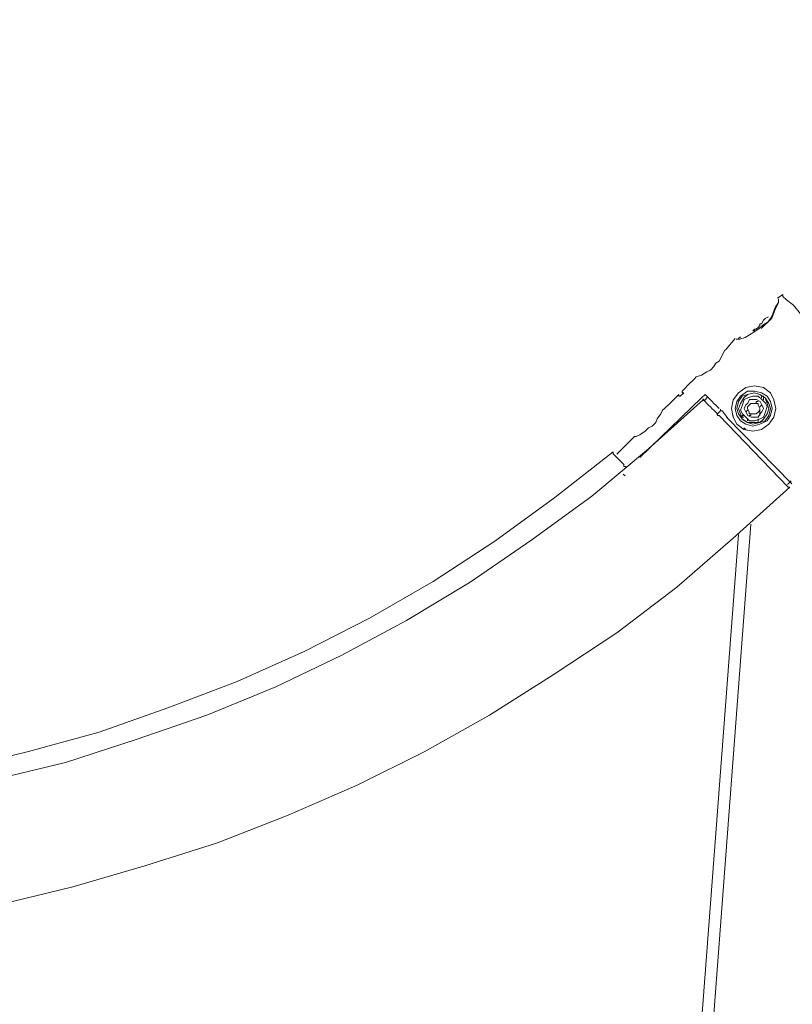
# Model space of a CAD drawing. Header units: millimetres. Extents: x 31.8 to 48.8, y -27.2 to 6.6.
# Tile 62 of 79: x 39.4 to 40.6, y -2.8 to -1.3. Entities that reach past the tile are written whole.
import ezdxf

# ---------------------------------------------------------------- set-up
doc = ezdxf.new("R2010")
doc.units = ezdxf.units.MM
doc.header["$MEASUREMENT"] = 0
doc.layers.add('Livello 1', color=7, linetype='Continuous', lineweight=0)

msp = doc.modelspace()

# ---------------------------------------------------------------- linework, layer by layer
at = {"layer": 'Livello 1', "color": 250, "lineweight": 5, "true_color": 0x1d1d1b}
for points, knots in [([(44.0971, 1.0021), (44.0971, 1.0021), (44.1348, 0.8373), (44.1348, 0.8373), (44.1348, 0.8373), (44.1695, 0.6696), (44.1695, 0.6696), (44.1695, 0.6696), (44.1966, 0.502), (44.1966, 0.502), (44.1966, 0.502), (44.2206, 0.3343), (44.2206, 0.3343), (44.2206, 0.3343), (44.2366, 0.1641), (44.2366, 0.1641), (44.2366, 0.1641), (44.2474, -0.0062), (44.2474, -0.0062), (44.2474, -0.0062), (44.2555, -0.1764), (44.2555, -0.1764), (44.2555, -0.1764), (44.2555, -0.3466), (44.2555, -0.3466), (44.2555, -0.3466), (44.2501, -0.5168), (44.2501, -0.5168), (44.2501, -0.5168), (44.2393, -0.6871), (44.2393, -0.6871), (44.2393, -0.6871), (44.2233, -0.8573), (44.2233, -0.8573), (44.2233, -0.8573), (44.2043, -1.0248), (44.2043, -1.0248), (44.2043, -1.0248), (44.1777, -1.1951), (44.1777, -1.1951), (44.1777, -1.1951), (44.1454, -1.3599), (44.1454, -1.3599), (44.1454, -1.3599), (44.1079, -1.5276), (44.1079, -1.5276), (44.1079, -1.5276), (44.065, -1.6924), (44.065, -1.6924), (44.065, -1.6924), (44.0167, -1.8548), (44.0167, -1.8548), (44.0167, -1.8548), (43.963, -2.0169), (43.963, -2.0169), (43.963, -2.0169), (43.904, -2.1794), (43.904, -2.1794), (43.904, -2.1794), (43.8397, -2.3361), (43.8397, -2.3361), (43.8397, -2.3361), (43.7724, -2.493), (43.7724, -2.493), (43.7724, -2.493), (43.6977, -2.6474), (43.6977, -2.6474), (43.6977, -2.6474), (43.6198, -2.7964), (43.6198, -2.7964), (43.6198, -2.7964), (43.5365, -2.9452), (43.5365, -2.9452), (43.5365, -2.9452), (43.4482, -3.0915), (43.4482, -3.0915), (43.4482, -3.0915), (43.3541, -3.2353), (43.3541, -3.2353), (43.3541, -3.2353), (43.2577, -3.3762), (43.2577, -3.3762), (43.2577, -3.3762), (43.1556, -3.5119), (43.1556, -3.5119), (43.1556, -3.5119), (43.0484, -3.6476), (43.0484, -3.6476), (43.0484, -3.6476), (42.9384, -3.7778), (42.9384, -3.7778), (42.9384, -3.7778), (42.823, -3.9027), (42.823, -3.9027), (42.823, -3.9027), (42.7052, -4.028), (42.7052, -4.028), (42.7052, -4.028), (42.5817, -4.1449), (42.5817, -4.1449), (42.5817, -4.1449), (42.4557, -4.2621), (42.4557, -4.2621), (42.4557, -4.2621), (42.3268, -4.3739), (42.3268, -4.3739), (42.3268, -4.3739), (42.1927, -4.4802), (42.1927, -4.4802), (42.1927, -4.4802), (42.0559, -4.5814), (42.0559, -4.5814), (42.0559, -4.5814), (41.9166, -4.6796), (41.9166, -4.6796), (41.9166, -4.6796), (41.7716, -4.7753), (41.7716, -4.7753), (41.7716, -4.7753), (41.6267, -4.8631), (41.6267, -4.8631), (41.6267, -4.8631), (41.4766, -4.9482), (41.4766, -4.9482), (41.4766, -4.9482), (41.3235, -5.0282), (41.3235, -5.0282), (41.3235, -5.0282), (41.1709, -5.1024), (41.1709, -5.1024), (41.1709, -5.1024), (41.0124, -5.1715), (41.0124, -5.1715), (41.0124, -5.1715), (40.8543, -5.2383), (40.8543, -5.2383), (40.8543, -5.2383), (40.6934, -5.2968), (40.6934, -5.2968), (40.6934, -5.2968), (40.5324, -5.3526), (40.5324, -5.3526), (40.5324, -5.3526), (40.366, -5.4032), (40.366, -5.4032)], [0, 0, 0, 0, 1, 1, 1, 2, 2, 2, 3, 3, 3, 4, 4, 4, 5, 5, 5, 6, 6, 6, 7, 7, 7, 8, 8, 8, 9, 9, 9, 10, 10, 10, 11, 11, 11, 12, 12, 12, 13, 13, 13, 14, 14, 14, 15, 15, 15, 16, 16, 16, 17, 17, 17, 18, 18, 18, 19, 19, 19, 20, 20, 20, 21, 21, 21, 22, 22, 22, 23, 23, 23, 24, 24, 24, 25, 25, 25, 26, 26, 26, 27, 27, 27, 28, 28, 28, 29, 29, 29, 30, 30, 30, 31, 31, 31, 32, 32, 32, 33, 33, 33, 34, 34, 34, 35, 35, 35, 36, 36, 36, 37, 37, 37, 38, 38, 38, 39, 39, 39, 40, 40, 40, 41, 41, 41, 42, 42, 42, 43, 43, 43, 44, 44, 44, 45, 45, 45, 46, 46, 46, 47, 47, 47, 48, 48, 48, 48]), ([(40.3152, -5.2223), (40.3152, -5.2223), (40.476, -5.1742), (40.476, -5.1742), (40.476, -5.1742), (40.6372, -5.1185), (40.6372, -5.1185), (40.6372, -5.1185), (40.7952, -5.06), (40.7952, -5.06), (40.7952, -5.06), (40.9508, -4.9963), (40.9508, -4.9963), (40.9508, -4.9963), (41.1065, -4.927), (41.1065, -4.927), (41.1065, -4.927), (41.2564, -4.8525), (41.2564, -4.8525), (41.2564, -4.8525), (41.4068, -4.7726), (41.4068, -4.7726), (41.4068, -4.7726), (41.5545, -4.6877), (41.5545, -4.6877), (41.5545, -4.6877), (41.6965, -4.5999), (41.6965, -4.5999), (41.6965, -4.5999), (41.8387, -4.5069), (41.8387, -4.5069), (41.8387, -4.5069), (41.9755, -4.4084), (41.9755, -4.4084), (41.9755, -4.4084), (42.1094, -4.3073), (42.1094, -4.3073), (42.1094, -4.3073), (42.241, -4.2009), (42.241, -4.2009), (42.241, -4.2009), (42.367, -4.0892), (42.367, -4.0892), (42.367, -4.0892), (42.4905, -3.9747), (42.4905, -3.9747), (42.4905, -3.9747), (42.6111, -3.8551), (42.6111, -3.8551), (42.6111, -3.8551), (42.7264, -3.7325), (42.7264, -3.7325), (42.7264, -3.7325), (42.8393, -3.6076), (42.8393, -3.6076), (42.8393, -3.6076), (42.9465, -3.4773), (42.9465, -3.4773), (42.9465, -3.4773), (43.0484, -3.3444), (43.0484, -3.3444), (43.0484, -3.3444), (43.1477, -3.2087), (43.1477, -3.2087), (43.1477, -3.2087), (43.2414, -3.0678), (43.2414, -3.0678), (43.2414, -3.0678), (43.3301, -2.924), (43.3301, -2.924), (43.3301, -2.924), (43.4159, -2.7804), (43.4159, -2.7804), (43.4159, -2.7804), (43.4936, -2.6314), (43.4936, -2.6314), (43.4936, -2.6314), (43.5688, -2.4826), (43.5688, -2.4826), (43.5688, -2.4826), (43.6385, -2.3282), (43.6385, -2.3282), (43.6385, -2.3282), (43.7026, -2.174), (43.7026, -2.174), (43.7026, -2.174), (43.7647, -2.0169), (43.7647, -2.0169), (43.7647, -2.0169), (43.8182, -1.8575), (43.8182, -1.8575), (43.8182, -1.8575), (43.8665, -1.6978), (43.8665, -1.6978), (43.8665, -1.6978), (43.9122, -1.5355), (43.9122, -1.5355), (43.9122, -1.5355), (43.9494, -1.3705), (43.9494, -1.3705), (43.9494, -1.3705), (43.9819, -1.2057), (43.9819, -1.2057), (43.9819, -1.2057), (44.0115, -1.0409), (44.0115, -1.0409), (44.0115, -1.0409), (44.0327, -0.876), (44.0327, -0.876), (44.0327, -0.876), (44.049, -0.7081), (44.049, -0.7081), (44.049, -0.7081), (44.0596, -0.5406), (44.0596, -0.5406), (44.0596, -0.5406), (44.065, -0.373), (44.065, -0.373), (44.065, -0.373), (44.0677, -0.2055), (44.0677, -0.2055), (44.0677, -0.2055), (44.0623, -0.038), (44.0623, -0.038), (44.0623, -0.038), (44.049, 0.1295), (44.049, 0.1295), (44.049, 0.1295), (44.0327, 0.297), (44.0327, 0.297), (44.0327, 0.297), (44.0115, 0.4648), (44.0115, 0.4648), (44.0115, 0.4648), (43.9844, 0.6298), (43.9844, 0.6298), (43.9844, 0.6298), (43.9521, 0.7946), (43.9521, 0.7946), (43.9521, 0.7946), (43.9122, 0.957), (43.9122, 0.957)], [0, 0, 0, 0, 1, 1, 1, 2, 2, 2, 3, 3, 3, 4, 4, 4, 5, 5, 5, 6, 6, 6, 7, 7, 7, 8, 8, 8, 9, 9, 9, 10, 10, 10, 11, 11, 11, 12, 12, 12, 13, 13, 13, 14, 14, 14, 15, 15, 15, 16, 16, 16, 17, 17, 17, 18, 18, 18, 19, 19, 19, 20, 20, 20, 21, 21, 21, 22, 22, 22, 23, 23, 23, 24, 24, 24, 25, 25, 25, 26, 26, 26, 27, 27, 27, 28, 28, 28, 29, 29, 29, 30, 30, 30, 31, 31, 31, 32, 32, 32, 33, 33, 33, 34, 34, 34, 35, 35, 35, 36, 36, 36, 37, 37, 37, 38, 38, 38, 39, 39, 39, 40, 40, 40, 41, 41, 41, 42, 42, 42, 43, 43, 43, 44, 44, 44, 45, 45, 45, 46, 46, 46, 47, 47, 47, 47]), ([(43.9225, 0.7903), (43.9225, 0.7903), (43.9546, 0.6361), (43.9546, 0.6361), (43.9546, 0.6361), (43.9815, 0.4711), (43.9815, 0.4711), (43.9815, 0.4711), (44.0031, 0.3061), (44.0031, 0.3061), (44.0031, 0.3061), (44.0217, 0.1386), (44.0217, 0.1386), (44.0217, 0.1386), (44.0325, -0.029), (44.0325, -0.029), (44.0325, -0.029), (44.0379, -0.194), (44.0379, -0.194), (44.0379, -0.194), (44.0379, -0.3617), (44.0379, -0.3617), (44.0379, -0.3617), (44.0325, -0.5293), (44.0325, -0.5293), (44.0325, -0.5293), (44.0217, -0.6968), (44.0217, -0.6968), (44.0217, -0.6968), (44.0058, -0.8643), (44.0058, -0.8643), (44.0058, -0.8643), (43.9842, -1.0296), (43.9842, -1.0296), (43.9842, -1.0296), (43.9546, -1.1944), (43.9546, -1.1944), (43.9546, -1.1944), (43.9225, -1.3592), (43.9225, -1.3592), (43.9225, -1.3592), (43.8851, -1.5217), (43.8851, -1.5217), (43.8851, -1.5217), (43.8419, -1.6838), (43.8419, -1.6838), (43.8419, -1.6838), (43.7911, -1.8462), (43.7911, -1.8462), (43.7911, -1.8462), (43.7374, -2.0031), (43.7374, -2.0031), (43.7374, -2.0031), (43.6785, -2.1602), (43.6785, -2.1602), (43.6785, -2.1602), (43.6141, -2.3144), (43.6141, -2.3144), (43.6141, -2.3144), (43.5444, -2.4688), (43.5444, -2.4688), (43.5444, -2.4688), (43.4692, -2.6178), (43.4692, -2.6178), (43.4692, -2.6178), (43.3888, -2.7666), (43.3888, -2.7666), (43.3888, -2.7666), (43.3055, -2.9102), (43.3055, -2.9102), (43.3055, -2.9102), (43.217, -3.054), (43.217, -3.054), (43.217, -3.054), (43.1233, -3.1922), (43.1233, -3.1922), (43.1233, -3.1922), (43.024, -3.3279), (43.024, -3.3279), (43.024, -3.3279), (42.9219, -3.4611), (42.9219, -3.4611), (42.9219, -3.4611), (42.8147, -3.5914), (42.8147, -3.5914), (42.8147, -3.5914), (42.7023, -3.7164), (42.7023, -3.7164), (42.7023, -3.7164), (42.5869, -3.8388), (42.5869, -3.8388), (42.5869, -3.8388), (42.4688, -3.956), (42.4688, -3.956), (42.4688, -3.956), (42.3455, -4.0702), (42.3455, -4.0702), (42.3455, -4.0702), (42.2166, -4.182), (42.2166, -4.182), (42.2166, -4.182), (42.0879, -4.2883), (42.0879, -4.2883), (42.0879, -4.2883), (41.9538, -4.3895), (41.9538, -4.3895), (41.9538, -4.3895), (41.8143, -4.4881), (41.8143, -4.4881), (41.8143, -4.4881), (41.675, -4.5811), (41.675, -4.5811), (41.675, -4.5811), (41.5328, -4.6687), (41.5328, -4.6687), (41.5328, -4.6687), (41.3851, -4.7514), (41.3851, -4.7514), (41.3851, -4.7514), (41.235, -4.8313), (41.235, -4.8313), (41.235, -4.8313), (41.0846, -4.9058), (41.0846, -4.9058), (41.0846, -4.9058), (40.9318, -4.9749), (40.9318, -4.9749), (40.9318, -4.9749), (40.7735, -5.0388), (40.7735, -5.0388), (40.7735, -5.0388), (40.6153, -5.0972), (40.6153, -5.0972), (40.6153, -5.0972), (40.4678, -5.1478), (40.4678, -5.1478)], [0, 0, 0, 0, 1, 1, 1, 2, 2, 2, 3, 3, 3, 4, 4, 4, 5, 5, 5, 6, 6, 6, 7, 7, 7, 8, 8, 8, 9, 9, 9, 10, 10, 10, 11, 11, 11, 12, 12, 12, 13, 13, 13, 14, 14, 14, 15, 15, 15, 16, 16, 16, 17, 17, 17, 18, 18, 18, 19, 19, 19, 20, 20, 20, 21, 21, 21, 22, 22, 22, 23, 23, 23, 24, 24, 24, 25, 25, 25, 26, 26, 26, 27, 27, 27, 28, 28, 28, 29, 29, 29, 30, 30, 30, 31, 31, 31, 32, 32, 32, 33, 33, 33, 34, 34, 34, 35, 35, 35, 36, 36, 36, 37, 37, 37, 38, 38, 38, 39, 39, 39, 40, 40, 40, 41, 41, 41, 42, 42, 42, 43, 43, 43, 44, 44, 44, 45, 45, 45, 45]), ([(40.5884, -1.7484), (40.5884, -1.7484), (40.5884, -1.7511), (40.5884, -1.7511), (40.5884, -1.7511), (40.5938, -1.7565), (40.5938, -1.7565), (40.5938, -1.7565), (40.6046, -1.7644), (40.6046, -1.7644), (40.6046, -1.7644), (40.6153, -1.7778), (40.6153, -1.7778), (40.6153, -1.7778), (40.6288, -1.7911), (40.6288, -1.7911)], [0, 0, 0, 0, 1, 1, 1, 2, 2, 2, 3, 3, 3, 4, 4, 4, 5, 5, 5, 5]), ([(40.5821, -1.755), (40.5821, -1.755), (40.5821, -1.7574), (40.5821, -1.7574), (40.5821, -1.7574), (40.5821, -1.7602), (40.5821, -1.7602), (40.5821, -1.7602), (40.5769, -1.7681), (40.5769, -1.7681), (40.5769, -1.7681), (40.5717, -1.7814), (40.5717, -1.7814), (40.5717, -1.7814), (40.5663, -1.7895), (40.5663, -1.7895), (40.5663, -1.7895), (40.5581, -1.7947), (40.5581, -1.7947), (40.5581, -1.7947), (40.5527, -1.7999), (40.5527, -1.7999), (40.5527, -1.7999), (40.5446, -1.8053), (40.5446, -1.8053), (40.5446, -1.8053), (40.5313, -1.8134), (40.5313, -1.8134), (40.5313, -1.8134), (40.5231, -1.8161), (40.5231, -1.8161), (40.5231, -1.8161), (40.5207, -1.8161), (40.5207, -1.8161), (40.5207, -1.8161), (40.5177, -1.8161), (40.5177, -1.8161)], [0, 0, 0, 0, 1, 1, 1, 2, 2, 2, 3, 3, 3, 4, 4, 4, 5, 5, 5, 6, 6, 6, 7, 7, 7, 8, 8, 8, 9, 9, 9, 10, 10, 10, 11, 11, 11, 12, 12, 12, 12]), ([(40.5554, -1.7999), (40.5554, -1.7999), (40.5608, -1.7947), (40.5608, -1.7947), (40.5608, -1.7947), (40.5663, -1.7895), (40.5663, -1.7895), (40.5663, -1.7895), (40.5717, -1.7841), (40.5717, -1.7841), (40.5717, -1.7841), (40.5769, -1.7708), (40.5769, -1.7708), (40.5769, -1.7708), (40.5821, -1.7602), (40.5821, -1.7602)], [0, 0, 0, 0, 1, 1, 1, 2, 2, 2, 3, 3, 3, 4, 4, 4, 5, 5, 5, 5]), ([(40.5821, -1.7602), (40.5821, -1.7602), (40.5821, -1.7574), (40.5821, -1.7574), (40.5821, -1.7574), (40.5821, -1.7602), (40.5821, -1.7602)], [0, 0, 0, 0, 1, 1, 1, 2, 2, 2, 2]), ([(40.5563, -1.7927), (40.5563, -1.7927), (40.5536, -1.7927), (40.5536, -1.7927), (40.5536, -1.7927), (40.5536, -1.7954), (40.5536, -1.7954)], [0, 0, 0, 0, 1, 1, 1, 2, 2, 2, 2]), ([(40.5618, -1.7845), (40.5618, -1.7845), (40.559, -1.7872), (40.559, -1.7872), (40.559, -1.7872), (40.5563, -1.7927), (40.5563, -1.7927)], [0, 0, 0, 0, 1, 1, 1, 2, 2, 2, 2]), ([(40.5536, -1.7954), (40.5536, -1.7954), (40.5509, -1.7981), (40.5509, -1.7981), (40.5509, -1.7981), (40.5482, -1.8008), (40.5482, -1.8008), (40.5482, -1.8008), (40.5455, -1.8008), (40.5455, -1.8008), (40.5455, -1.8008), (40.5428, -1.8033), (40.5428, -1.8033)], [0, 0, 0, 0, 1, 1, 1, 2, 2, 2, 3, 3, 3, 4, 4, 4, 4]), ([(40.5455, -1.8008), (40.5455, -1.8008), (40.5455, -1.8008), (40.5455, -1.8008), (40.5455, -1.8008), (40.5455, -1.8033), (40.5455, -1.8033), (40.5455, -1.8033), (40.5428, -1.8033), (40.5428, -1.8033)], [0, 0, 0, 0, 1, 1, 1, 2, 2, 2, 3, 3, 3, 3]), ([(40.5028, -1.831), (40.5028, -1.831), (40.5001, -1.8335), (40.5001, -1.8335), (40.5001, -1.8335), (40.4974, -1.8389), (40.4974, -1.8389), (40.4974, -1.8389), (40.492, -1.8496), (40.492, -1.8496), (40.492, -1.8496), (40.4866, -1.8523), (40.4866, -1.8523), (40.4866, -1.8523), (40.4839, -1.8577), (40.4839, -1.8577), (40.4839, -1.8577), (40.4784, -1.8629), (40.4784, -1.8629), (40.4784, -1.8629), (40.473, -1.8656), (40.473, -1.8656), (40.473, -1.8656), (40.4651, -1.8708), (40.4651, -1.8708), (40.4651, -1.8708), (40.457, -1.8735), (40.457, -1.8735), (40.457, -1.8735), (40.4543, -1.8762), (40.4543, -1.8762), (40.4543, -1.8762), (40.457, -1.8735), (40.457, -1.8735)], [0, 0, 0, 0, 1, 1, 1, 2, 2, 2, 3, 3, 3, 4, 4, 4, 5, 5, 5, 6, 6, 6, 7, 7, 7, 8, 8, 8, 9, 9, 9, 10, 10, 10, 11, 11, 11, 11]), ([(40.4383, -1.8976), (40.4383, -1.8976), (40.4355, -1.8976), (40.4355, -1.8976), (40.4355, -1.8976), (40.4355, -1.8949), (40.4355, -1.8949)], [0, 0, 0, 0, 1, 1, 1, 2, 2, 2, 2]), ([(40.5213, -1.8976), (40.5213, -1.8976), (40.5322, -1.8895), (40.5322, -1.8895), (40.5322, -1.8895), (40.5455, -1.8868), (40.5455, -1.8868), (40.5455, -1.8868), (40.559, -1.8895), (40.559, -1.8895), (40.559, -1.8895), (40.5699, -1.8976), (40.5699, -1.8976), (40.5699, -1.8976), (40.5748, -1.908), (40.5748, -1.908), (40.5748, -1.908), (40.5776, -1.9214), (40.5776, -1.9214), (40.5776, -1.9214), (40.5748, -1.9344), (40.5748, -1.9344), (40.5748, -1.9344), (40.5672, -1.9453), (40.5672, -1.9453), (40.5672, -1.9453), (40.5563, -1.9534), (40.5563, -1.9534), (40.5563, -1.9534), (40.5428, -1.9559), (40.5428, -1.9559), (40.5428, -1.9559), (40.5295, -1.9534), (40.5295, -1.9534), (40.5295, -1.9534), (40.5186, -1.9453), (40.5186, -1.9453), (40.5186, -1.9453), (40.5132, -1.9344), (40.5132, -1.9344), (40.5132, -1.9344), (40.5105, -1.9214), (40.5105, -1.9214), (40.5105, -1.9214), (40.5132, -1.908), (40.5132, -1.908), (40.5132, -1.908), (40.5213, -1.8976), (40.5213, -1.8976)], [0, 0, 0, 0, 1, 1, 1, 2, 2, 2, 3, 3, 3, 4, 4, 4, 5, 5, 5, 6, 6, 6, 7, 7, 7, 8, 8, 8, 9, 9, 9, 10, 10, 10, 11, 11, 11, 12, 12, 12, 13, 13, 13, 14, 14, 14, 15, 15, 15, 16, 16, 16, 16]), ([(40.524, -1.9026), (40.524, -1.9026), (40.5349, -1.8949), (40.5349, -1.8949), (40.5349, -1.8949), (40.5455, -1.8949), (40.5455, -1.8949), (40.5455, -1.8949), (40.5563, -1.8976), (40.5563, -1.8976), (40.5563, -1.8976), (40.5645, -1.9026), (40.5645, -1.9026), (40.5645, -1.9026), (40.5699, -1.9107), (40.5699, -1.9107), (40.5699, -1.9107), (40.5724, -1.9214), (40.5724, -1.9214), (40.5724, -1.9214), (40.5699, -1.9322), (40.5699, -1.9322), (40.5699, -1.9322), (40.5645, -1.9399), (40.5645, -1.9399), (40.5645, -1.9399), (40.5536, -1.9453), (40.5536, -1.9453), (40.5536, -1.9453), (40.5428, -1.948), (40.5428, -1.948), (40.5428, -1.948), (40.5322, -1.9453), (40.5322, -1.9453), (40.5322, -1.9453), (40.524, -1.9399), (40.524, -1.9399), (40.524, -1.9399), (40.5186, -1.9322), (40.5186, -1.9322), (40.5186, -1.9322), (40.5159, -1.9214), (40.5159, -1.9214), (40.5159, -1.9214), (40.5186, -1.9107), (40.5186, -1.9107), (40.5186, -1.9107), (40.524, -1.9026), (40.524, -1.9026)], [0, 0, 0, 0, 1, 1, 1, 2, 2, 2, 3, 3, 3, 4, 4, 4, 5, 5, 5, 6, 6, 6, 7, 7, 7, 8, 8, 8, 9, 9, 9, 10, 10, 10, 11, 11, 11, 12, 12, 12, 13, 13, 13, 14, 14, 14, 15, 15, 15, 16, 16, 16, 16]), ([(40.5268, -1.9026), (40.5268, -1.9026), (40.5213, -1.9107), (40.5213, -1.9107), (40.5213, -1.9107), (40.5186, -1.9214), (40.5186, -1.9214), (40.5186, -1.9214), (40.5213, -1.9295), (40.5213, -1.9295), (40.5213, -1.9295), (40.5268, -1.9372), (40.5268, -1.9372), (40.5268, -1.9372), (40.5349, -1.9426), (40.5349, -1.9426), (40.5349, -1.9426), (40.5428, -1.9453), (40.5428, -1.9453), (40.5428, -1.9453), (40.5536, -1.9426), (40.5536, -1.9426), (40.5536, -1.9426), (40.5618, -1.9399), (40.5618, -1.9399), (40.5618, -1.9399), (40.5672, -1.9322), (40.5672, -1.9322), (40.5672, -1.9322), (40.5699, -1.9214), (40.5699, -1.9214), (40.5699, -1.9214), (40.5672, -1.9135), (40.5672, -1.9135), (40.5672, -1.9135), (40.5618, -1.9053), (40.5618, -1.9053), (40.5618, -1.9053), (40.5536, -1.8999), (40.5536, -1.8999), (40.5536, -1.8999), (40.5455, -1.8976), (40.5455, -1.8976), (40.5455, -1.8976), (40.5349, -1.8999), (40.5349, -1.8999), (40.5349, -1.8999), (40.5268, -1.9026), (40.5268, -1.9026)], [0, 0, 0, 0, 1, 1, 1, 2, 2, 2, 3, 3, 3, 4, 4, 4, 5, 5, 5, 6, 6, 6, 7, 7, 7, 8, 8, 8, 9, 9, 9, 10, 10, 10, 11, 11, 11, 12, 12, 12, 13, 13, 13, 14, 14, 14, 15, 15, 15, 16, 16, 16, 16]), ([(40.5295, -1.9053), (40.5295, -1.9053), (40.524, -1.9135), (40.524, -1.9135), (40.524, -1.9135), (40.5213, -1.9216), (40.5213, -1.9216), (40.5213, -1.9216), (40.524, -1.9295), (40.524, -1.9295), (40.524, -1.9295), (40.5268, -1.9374), (40.5268, -1.9374), (40.5268, -1.9374), (40.5349, -1.9426), (40.5349, -1.9426), (40.5349, -1.9426), (40.5428, -1.9426), (40.5428, -1.9426), (40.5428, -1.9426), (40.5536, -1.9426), (40.5536, -1.9426), (40.5536, -1.9426), (40.559, -1.9374), (40.559, -1.9374), (40.559, -1.9374), (40.5645, -1.9295), (40.5645, -1.9295), (40.5645, -1.9295), (40.5672, -1.9216), (40.5672, -1.9216), (40.5672, -1.9216), (40.5645, -1.9135), (40.5645, -1.9135), (40.5645, -1.9135), (40.5618, -1.9053), (40.5618, -1.9053), (40.5618, -1.9053), (40.5536, -1.9001), (40.5536, -1.9001), (40.5536, -1.9001), (40.5455, -1.8976), (40.5455, -1.8976), (40.5455, -1.8976), (40.5349, -1.9001), (40.5349, -1.9001), (40.5349, -1.9001), (40.5295, -1.9053), (40.5295, -1.9053)], [0, 0, 0, 0, 1, 1, 1, 2, 2, 2, 3, 3, 3, 4, 4, 4, 5, 5, 5, 6, 6, 6, 7, 7, 7, 8, 8, 8, 9, 9, 9, 10, 10, 10, 11, 11, 11, 12, 12, 12, 13, 13, 13, 14, 14, 14, 15, 15, 15, 16, 16, 16, 16]), ([(37.3082, -1.908), (37.3082, -1.908), (37.3913, -1.9825), (37.3913, -1.9825), (37.3913, -1.9825), (37.4771, -2.0546), (37.4771, -2.0546), (37.4771, -2.0546), (37.5658, -2.1209), (37.5658, -2.1209), (37.5658, -2.1209), (37.6595, -2.1848), (37.6595, -2.1848), (37.6595, -2.1848), (37.7559, -2.2431), (37.7559, -2.2431), (37.7559, -2.2431), (37.8552, -2.2966), (37.8552, -2.2966), (37.8552, -2.2966), (37.9573, -2.3442), (37.9573, -2.3442), (37.9573, -2.3442), (38.0618, -2.3869), (38.0618, -2.3869), (38.0618, -2.3869), (38.1666, -2.4241), (38.1666, -2.4241), (38.1666, -2.4241), (38.2765, -2.4587), (38.2765, -2.4587), (38.2765, -2.4587), (38.3835, -2.4853), (38.3835, -2.4853), (38.3835, -2.4853), (38.4935, -2.5068), (38.4935, -2.5068), (38.4935, -2.5068), (38.6064, -2.5226), (38.6064, -2.5226), (38.6064, -2.5226), (38.719, -2.5359), (38.719, -2.5359), (38.719, -2.5359), (38.8317, -2.5413), (38.8317, -2.5413), (38.8317, -2.5413), (38.9443, -2.5413), (38.9443, -2.5413), (38.9443, -2.5413), (39.0568, -2.5359), (39.0568, -2.5359), (39.0568, -2.5359), (39.1694, -2.5226), (39.1694, -2.5226), (39.1694, -2.5226), (39.2796, -2.5068), (39.2796, -2.5068), (39.2796, -2.5068), (39.3896, -2.4853), (39.3896, -2.4853), (39.3896, -2.4853), (39.4995, -2.4587), (39.4995, -2.4587), (39.4995, -2.4587), (39.6068, -2.4241), (39.6068, -2.4241), (39.6068, -2.4241), (39.714, -2.3869), (39.714, -2.3869), (39.714, -2.3869), (39.8187, -2.3442), (39.8187, -2.3442), (39.8187, -2.3442), (39.9179, -2.2966), (39.9179, -2.2966), (39.9179, -2.2966), (40.017, -2.2431), (40.017, -2.2431), (40.017, -2.2431), (40.1136, -2.1848), (40.1136, -2.1848), (40.1136, -2.1848), (40.2075, -2.1209), (40.2075, -2.1209), (40.2075, -2.1209), (40.2987, -2.0546), (40.2987, -2.0546), (40.2987, -2.0546), (40.3847, -1.9825), (40.3847, -1.9825), (40.3847, -1.9825), (40.4676, -1.908), (40.4676, -1.908)], [0, 0, 0, 0, 1, 1, 1, 2, 2, 2, 3, 3, 3, 4, 4, 4, 5, 5, 5, 6, 6, 6, 7, 7, 7, 8, 8, 8, 9, 9, 9, 10, 10, 10, 11, 11, 11, 12, 12, 12, 13, 13, 13, 14, 14, 14, 15, 15, 15, 16, 16, 16, 17, 17, 17, 18, 18, 18, 19, 19, 19, 20, 20, 20, 21, 21, 21, 22, 22, 22, 23, 23, 23, 24, 24, 24, 25, 25, 25, 26, 26, 26, 27, 27, 27, 28, 28, 28, 29, 29, 29, 30, 30, 30, 31, 31, 31, 31]), ([(40.4328, -1.9026), (40.4328, -1.9026), (40.4304, -1.9026), (40.4304, -1.9026), (40.4304, -1.9026), (40.4304, -1.8999), (40.4304, -1.8999)], [0, 0, 0, 0, 1, 1, 1, 2, 2, 2, 2]), ([(40.4893, -1.9295), (40.4893, -1.9295), (40.4866, -1.9268), (40.4866, -1.9268), (40.4866, -1.9268), (40.4839, -1.9241), (40.4839, -1.9241), (40.4839, -1.9241), (40.4812, -1.9216), (40.4812, -1.9216), (40.4812, -1.9216), (40.4784, -1.9189), (40.4784, -1.9189), (40.4784, -1.9189), (40.4757, -1.9162), (40.4757, -1.9162), (40.4757, -1.9162), (40.473, -1.9135), (40.473, -1.9135), (40.473, -1.9135), (40.4703, -1.9107), (40.4703, -1.9107), (40.4703, -1.9107), (40.4676, -1.908), (40.4676, -1.908)], [0, 0, 0, 0, 1, 1, 1, 2, 2, 2, 3, 3, 3, 4, 4, 4, 5, 5, 5, 6, 6, 6, 7, 7, 7, 8, 8, 8, 8]), ([(40.492, -1.9214), (40.492, -1.9214), (40.4893, -1.9186), (40.4893, -1.9186), (40.4893, -1.9186), (40.4866, -1.9162), (40.4866, -1.9162), (40.4866, -1.9162), (40.4839, -1.9135), (40.4839, -1.9135), (40.4839, -1.9135), (40.4812, -1.9107), (40.4812, -1.9107), (40.4812, -1.9107), (40.4784, -1.908), (40.4784, -1.908), (40.4784, -1.908), (40.4757, -1.9053), (40.4757, -1.9053), (40.4757, -1.9053), (40.473, -1.9026), (40.473, -1.9026), (40.473, -1.9026), (40.4703, -1.8999), (40.4703, -1.8999)], [0, 0, 0, 0, 1, 1, 1, 2, 2, 2, 3, 3, 3, 4, 4, 4, 5, 5, 5, 6, 6, 6, 7, 7, 7, 8, 8, 8, 8]), ([(40.5324, -1.9347), (40.5324, -1.9347), (40.527, -1.9293), (40.527, -1.9293), (40.527, -1.9293), (40.5243, -1.9238), (40.5243, -1.9238), (40.5243, -1.9238), (40.527, -1.9159), (40.527, -1.9159), (40.527, -1.9159), (40.5297, -1.9078), (40.5297, -1.9078), (40.5297, -1.9078), (40.5351, -1.9053), (40.5351, -1.9053), (40.5351, -1.9053), (40.543, -1.9026), (40.543, -1.9026), (40.543, -1.9026), (40.5511, -1.9026), (40.5511, -1.9026), (40.5511, -1.9026), (40.5566, -1.9078), (40.5566, -1.9078), (40.5566, -1.9078), (40.562, -1.9132), (40.562, -1.9132), (40.562, -1.9132), (40.5647, -1.9184), (40.5647, -1.9184), (40.5647, -1.9184), (40.562, -1.9265), (40.562, -1.9265), (40.562, -1.9265), (40.5593, -1.9347), (40.5593, -1.9347), (40.5593, -1.9347), (40.5539, -1.9372), (40.5539, -1.9372), (40.5539, -1.9372), (40.5457, -1.9399), (40.5457, -1.9399), (40.5457, -1.9399), (40.5378, -1.9399), (40.5378, -1.9399), (40.5378, -1.9399), (40.5324, -1.9347), (40.5324, -1.9347)], [0, 0, 0, 0, 1, 1, 1, 2, 2, 2, 3, 3, 3, 4, 4, 4, 5, 5, 5, 6, 6, 6, 7, 7, 7, 8, 8, 8, 9, 9, 9, 10, 10, 10, 11, 11, 11, 12, 12, 12, 13, 13, 13, 14, 14, 14, 15, 15, 15, 16, 16, 16, 16]), ([(40.5351, -1.932), (40.5351, -1.932), (40.5324, -1.9265), (40.5324, -1.9265), (40.5324, -1.9265), (40.5297, -1.9211), (40.5297, -1.9211), (40.5297, -1.9211), (40.5324, -1.9159), (40.5324, -1.9159), (40.5324, -1.9159), (40.5351, -1.9132), (40.5351, -1.9132), (40.5351, -1.9132), (40.5378, -1.9078), (40.5378, -1.9078), (40.5378, -1.9078), (40.543, -1.9078), (40.543, -1.9078), (40.543, -1.9078), (40.5484, -1.9078), (40.5484, -1.9078), (40.5484, -1.9078), (40.5539, -1.9105), (40.5539, -1.9105), (40.5539, -1.9105), (40.5566, -1.9159), (40.5566, -1.9159), (40.5566, -1.9159), (40.5593, -1.9211), (40.5593, -1.9211), (40.5593, -1.9211), (40.5566, -1.9265), (40.5566, -1.9265), (40.5566, -1.9265), (40.5539, -1.9293), (40.5539, -1.9293), (40.5539, -1.9293), (40.5511, -1.9347), (40.5511, -1.9347), (40.5511, -1.9347), (40.5457, -1.9347), (40.5457, -1.9347), (40.5457, -1.9347), (40.5405, -1.9347), (40.5405, -1.9347), (40.5405, -1.9347), (40.5351, -1.932), (40.5351, -1.932)], [0, 0, 0, 0, 1, 1, 1, 2, 2, 2, 3, 3, 3, 4, 4, 4, 5, 5, 5, 6, 6, 6, 7, 7, 7, 8, 8, 8, 9, 9, 9, 10, 10, 10, 11, 11, 11, 12, 12, 12, 13, 13, 13, 14, 14, 14, 15, 15, 15, 16, 16, 16, 16]), ([(40.5509, -1.9162), (40.5509, -1.9162), (40.5536, -1.9214), (40.5536, -1.9214), (40.5536, -1.9214), (40.5536, -1.9241), (40.5536, -1.9241), (40.5536, -1.9241), (40.5509, -1.9268), (40.5509, -1.9268), (40.5509, -1.9268), (40.5482, -1.9295), (40.5482, -1.9295), (40.5482, -1.9295), (40.5455, -1.9295), (40.5455, -1.9295), (40.5455, -1.9295), (40.5428, -1.9295), (40.5428, -1.9295), (40.5428, -1.9295), (40.5376, -1.9295), (40.5376, -1.9295), (40.5376, -1.9295), (40.5376, -1.9268), (40.5376, -1.9268), (40.5376, -1.9268), (40.5349, -1.9214), (40.5349, -1.9214), (40.5349, -1.9214), (40.5349, -1.9186), (40.5349, -1.9186), (40.5349, -1.9186), (40.5376, -1.9162), (40.5376, -1.9162), (40.5376, -1.9162), (40.5401, -1.9135), (40.5401, -1.9135), (40.5401, -1.9135), (40.5428, -1.9135), (40.5428, -1.9135), (40.5428, -1.9135), (40.5455, -1.9135), (40.5455, -1.9135), (40.5455, -1.9135), (40.5509, -1.9135), (40.5509, -1.9135), (40.5509, -1.9135), (40.5509, -1.9162), (40.5509, -1.9162)], [0, 0, 0, 0, 1, 1, 1, 2, 2, 2, 3, 3, 3, 4, 4, 4, 5, 5, 5, 6, 6, 6, 7, 7, 7, 8, 8, 8, 9, 9, 9, 10, 10, 10, 11, 11, 11, 12, 12, 12, 13, 13, 13, 14, 14, 14, 15, 15, 15, 16, 16, 16, 16]), ([(40.5482, -1.9135), (40.5482, -1.9135), (40.5482, -1.9107), (40.5482, -1.9107), (40.5482, -1.9107), (40.5509, -1.9107), (40.5509, -1.9107)], [0, 0, 0, 0, 1, 1, 1, 2, 2, 2, 2]), ([(40.5563, -1.9053), (40.5563, -1.9053), (40.5563, -1.9026), (40.5563, -1.9026), (40.5563, -1.9026), (40.559, -1.9026), (40.559, -1.9026)], [0, 0, 0, 0, 1, 1, 1, 2, 2, 2, 2]), ([(40.4087, -1.9214), (40.4087, -1.9214), (40.406, -1.9241), (40.406, -1.9241), (40.406, -1.9241), (40.4033, -1.9295), (40.4033, -1.9295), (40.4033, -1.9295), (40.3978, -1.9372), (40.3978, -1.9372), (40.3978, -1.9372), (40.3954, -1.9426), (40.3954, -1.9426), (40.3954, -1.9426), (40.3899, -1.948), (40.3899, -1.948), (40.3899, -1.948), (40.3847, -1.9507), (40.3847, -1.9507), (40.3847, -1.9507), (40.3793, -1.9559), (40.3793, -1.9559), (40.3793, -1.9559), (40.3712, -1.9613), (40.3712, -1.9613), (40.3712, -1.9613), (40.3658, -1.964), (40.3658, -1.964), (40.3658, -1.964), (40.3631, -1.964), (40.3631, -1.964)], [0, 0, 0, 0, 1, 1, 1, 2, 2, 2, 3, 3, 3, 4, 4, 4, 5, 5, 5, 6, 6, 6, 7, 7, 7, 8, 8, 8, 9, 9, 9, 10, 10, 10, 10]), ([(40.4965, -1.925), (40.4965, -1.925), (40.4965, -1.925), (40.4965, -1.925), (40.4965, -1.925), (40.4938, -1.925), (40.4938, -1.925), (40.4938, -1.925), (40.4938, -1.9225), (40.4938, -1.9225)], [0, 0, 0, 0, 1, 1, 1, 2, 2, 2, 3, 3, 3, 3]), ([(40.5563, -1.9162), (40.5563, -1.9162), (40.5563, -1.9162), (40.5563, -1.9162), (40.5563, -1.9162), (40.5536, -1.9189), (40.5536, -1.9189)], [0, 0, 0, 0, 1, 1, 1, 2, 2, 2, 2]), ([(40.4893, -1.9295), (40.4893, -1.9295), (40.4893, -1.9295), (40.4893, -1.9295), (40.4893, -1.9295), (40.4893, -1.9322), (40.4893, -1.9322), (40.4893, -1.9322), (40.492, -1.9322), (40.492, -1.9322)], [0, 0, 0, 0, 1, 1, 1, 2, 2, 2, 3, 3, 3, 3]), ([(40.5132, -1.9322), (40.5132, -1.9322), (40.5132, -1.9344), (40.5132, -1.9344), (40.5132, -1.9344), (40.5159, -1.9399), (40.5159, -1.9399)], [0, 0, 0, 0, 1, 1, 1, 2, 2, 2, 2]), ([(40.5268, -1.9347), (40.5268, -1.9347), (40.5268, -1.9322), (40.5268, -1.9322), (40.5268, -1.9322), (40.5295, -1.9322), (40.5295, -1.9322)], [0, 0, 0, 0, 1, 1, 1, 2, 2, 2, 2]), ([(40.5295, -1.9507), (40.5295, -1.9507), (40.5295, -1.9507), (40.5295, -1.9507), (40.5295, -1.9507), (40.5322, -1.9534), (40.5322, -1.9534)], [0, 0, 0, 0, 1, 1, 1, 2, 2, 2, 2]), ([(40.3308, -1.9873), (40.3308, -1.9873), (40.2425, -2.0564), (40.2425, -2.0564), (40.2425, -2.0564), (40.1511, -2.123), (40.1511, -2.123), (40.1511, -2.123), (40.0574, -2.1841), (40.0574, -2.1841), (40.0574, -2.1841), (39.961, -2.2399), (39.961, -2.2399), (39.961, -2.2399), (39.8616, -2.2905), (39.8616, -2.2905), (39.8616, -2.2905), (39.7598, -2.3359), (39.7598, -2.3359), (39.7598, -2.3359), (39.6548, -2.3758), (39.6548, -2.3758), (39.6548, -2.3758), (39.5503, -2.4126), (39.5503, -2.4126), (39.5503, -2.4126), (39.4431, -2.4422), (39.4431, -2.4422), (39.4431, -2.4422), (39.3333, -2.4688), (39.3333, -2.4688), (39.3333, -2.4688), (39.2234, -2.4874), (39.2234, -2.4874), (39.2234, -2.4874), (39.1105, -2.5007), (39.1105, -2.5007), (39.1105, -2.5007), (39.0006, -2.5086), (39.0006, -2.5086), (39.0006, -2.5086), (38.8879, -2.5113), (38.8879, -2.5113)], [0, 0, 0, 0, 1, 1, 1, 2, 2, 2, 3, 3, 3, 4, 4, 4, 5, 5, 5, 6, 6, 6, 7, 7, 7, 8, 8, 8, 9, 9, 9, 10, 10, 10, 11, 11, 11, 12, 12, 12, 13, 13, 13, 14, 14, 14, 14]), ([(40.3473, -2.0065), (40.3473, -2.0065), (40.3391, -1.9983), (40.3391, -1.9983), (40.3391, -1.9983), (40.3337, -1.9931), (40.3337, -1.9931), (40.3337, -1.9931), (40.331, -1.9904), (40.331, -1.9904), (40.331, -1.9904), (40.331, -1.9877), (40.331, -1.9877)], [0, 0, 0, 0, 1, 1, 1, 2, 2, 2, 3, 3, 3, 4, 4, 4, 4]), ([(40.35, -2.0114), (40.35, -2.0114), (40.35, -2.0092), (40.35, -2.0092), (40.35, -2.0092), (40.3473, -2.0092), (40.3473, -2.0092), (40.3473, -2.0092), (40.3473, -2.0065), (40.3473, -2.0065)], [0, 0, 0, 0, 1, 1, 1, 2, 2, 2, 3, 3, 3, 3]), ([(40.5992, -2.041), (40.5992, -2.041), (40.5132, -2.1182), (40.5132, -2.1182), (40.5132, -2.1182), (40.4276, -2.1927), (40.4276, -2.1927), (40.4276, -2.1927), (40.3362, -2.262), (40.3362, -2.262), (40.3362, -2.262), (40.2398, -2.3257), (40.2398, -2.3257), (40.2398, -2.3257), (40.1432, -2.3869), (40.1432, -2.3869), (40.1432, -2.3869), (40.0438, -2.4429), (40.0438, -2.4429), (40.0438, -2.4429), (39.942, -2.4932), (39.942, -2.4932), (39.942, -2.4932), (39.8373, -2.5386), (39.8373, -2.5386), (39.8373, -2.5386), (39.73, -2.581), (39.73, -2.581), (39.73, -2.581), (39.6201, -2.6156), (39.6201, -2.6156), (39.6201, -2.6156), (39.5103, -2.6474), (39.5103, -2.6474), (39.5103, -2.6474), (39.4004, -2.6743), (39.4004, -2.6743), (39.4004, -2.6743), (39.2875, -2.6955), (39.2875, -2.6955), (39.2875, -2.6955), (39.1721, -2.7115), (39.1721, -2.7115), (39.1721, -2.7115), (39.0595, -2.7219), (39.0595, -2.7219), (39.0595, -2.7219), (38.9443, -2.7273), (38.9443, -2.7273), (38.9443, -2.7273), (38.829, -2.7273), (38.829, -2.7273), (38.829, -2.7273), (38.7163, -2.7219), (38.7163, -2.7219), (38.7163, -2.7219), (38.601, -2.7115), (38.601, -2.7115), (38.601, -2.7115), (38.4883, -2.6955), (38.4883, -2.6955), (38.4883, -2.6955), (38.3756, -2.6743), (38.3756, -2.6743), (38.3756, -2.6743), (38.263, -2.6474), (38.263, -2.6474), (38.263, -2.6474), (38.153, -2.6156), (38.153, -2.6156), (38.153, -2.6156), (38.0458, -2.581), (38.0458, -2.581), (38.0458, -2.581), (37.9383, -2.5386), (37.9383, -2.5386), (37.9383, -2.5386), (37.8338, -2.4932), (37.8338, -2.4932), (37.8338, -2.4932), (37.732, -2.4429), (37.732, -2.4429), (37.732, -2.4429), (37.6299, -2.3869), (37.6299, -2.3869), (37.6299, -2.3869), (37.5335, -2.3257), (37.5335, -2.3257), (37.5335, -2.3257), (37.4396, -2.262), (37.4396, -2.262), (37.4396, -2.262), (37.3484, -2.1927), (37.3484, -2.1927), (37.3484, -2.1927), (37.2597, -2.1182), (37.2597, -2.1182), (37.2597, -2.1182), (37.1768, -2.041), (37.1768, -2.041)], [0, 0, 0, 0, 1, 1, 1, 2, 2, 2, 3, 3, 3, 4, 4, 4, 5, 5, 5, 6, 6, 6, 7, 7, 7, 8, 8, 8, 9, 9, 9, 10, 10, 10, 11, 11, 11, 12, 12, 12, 13, 13, 13, 14, 14, 14, 15, 15, 15, 16, 16, 16, 17, 17, 17, 18, 18, 18, 19, 19, 19, 20, 20, 20, 21, 21, 21, 22, 22, 22, 23, 23, 23, 24, 24, 24, 25, 25, 25, 26, 26, 26, 27, 27, 27, 28, 28, 28, 29, 29, 29, 30, 30, 30, 31, 31, 31, 32, 32, 32, 33, 33, 33, 33]), ([(40.5965, -2.041), (40.5965, -2.041), (40.5965, -2.041), (40.5965, -2.041), (40.5965, -2.041), (40.5992, -2.041), (40.5992, -2.041)], [0, 0, 0, 0, 1, 1, 1, 2, 2, 2, 2])]:
    msp.add_open_spline(points, degree=3, knots=knots, dxfattribs=at)
for points in [[(40.5884, -1.7484), (40.5884, -1.7484), (40.5805, -1.7538), (40.5805, -1.7538)], [(40.5669, -1.7821), (40.5669, -1.7821), (40.5618, -1.7845), (40.5618, -1.7845)], [(40.5161, -1.815), (40.5161, -1.815), (40.5026, -1.831), (40.5026, -1.831)], [(40.5207, -1.8161), (40.5207, -1.8161), (40.5231, -1.8161), (40.5231, -1.8161)], [(40.5213, -1.815), (40.5213, -1.815), (40.524, -1.8123), (40.524, -1.8123)], [(40.4489, -1.8814), (40.4489, -1.8814), (40.4355, -1.8949), (40.4355, -1.8949)], [(40.4545, -1.8762), (40.4545, -1.8762), (40.4491, -1.8814), (40.4491, -1.8814)], [(40.4383, -1.8976), (40.4383, -1.8976), (40.4328, -1.9026), (40.4328, -1.9026)], [(40.3712, -1.9959), (40.3712, -1.9959), (40.4651, -1.9053), (40.4651, -1.9053)], [(40.4168, -1.9135), (40.4168, -1.9135), (40.4087, -1.9214), (40.4087, -1.9214)], [(40.4304, -1.8999), (40.4304, -1.8999), (40.4168, -1.9135), (40.4168, -1.9135)], [(40.4703, -1.8999), (40.4703, -1.8999), (40.4651, -1.9053), (40.4651, -1.9053)], [(40.4696, -1.9092), (40.4696, -1.9092), (40.4669, -1.9065), (40.4669, -1.9065)], [(40.4748, -1.9037), (40.4748, -1.9037), (40.4696, -1.9092), (40.4696, -1.9092)], [(40.559, -1.908), (40.559, -1.908), (40.559, -1.9026), (40.559, -1.9026)], [(40.4938, -1.925), (40.4938, -1.925), (40.4884, -1.9304), (40.4884, -1.9304)], [(40.5046, -1.9356), (40.5046, -1.9356), (40.4965, -1.925), (40.4965, -1.925)], [(40.5322, -1.9268), (40.5322, -1.9268), (40.5349, -1.9241), (40.5349, -1.9241)], [(40.5536, -1.9322), (40.5536, -1.9322), (40.5536, -1.9214), (40.5536, -1.9214)], [(40.492, -1.9322), (40.492, -1.9322), (40.5965, -2.041), (40.5965, -2.041)], [(40.5268, -1.9586), (40.5268, -1.9586), (40.5028, -1.9344), (40.5028, -1.9344)], [(40.5268, -1.9344), (40.5268, -1.9344), (40.5295, -1.9344), (40.5295, -1.9344)], [(40.5347, -1.9372), (40.5347, -1.9372), (40.5347, -1.9399), (40.5347, -1.9399)], [(40.5401, -1.9322), (40.5401, -1.9322), (40.5374, -1.9322), (40.5374, -1.9322)], [(40.5401, -1.9295), (40.5401, -1.9295), (40.5401, -1.9322), (40.5401, -1.9322)], [(40.5509, -1.9426), (40.5509, -1.9426), (40.5509, -1.9372), (40.5509, -1.9372)], [(40.3631, -1.964), (40.3631, -1.964), (40.3362, -1.9907), (40.3362, -1.9907)], [(40.6019, -2.0356), (40.6019, -2.0356), (40.5268, -1.9586), (40.5268, -1.9586)], [(40.3489, -2.0236), (40.3489, -2.0236), (40.3461, -2.0209), (40.3461, -2.0209)], [(40.601, -2.0313), (40.601, -2.0313), (40.5956, -2.0367), (40.5956, -2.0367)], [(40.2987, -5.2941), (40.2987, -5.2941), (40.5401, -2.097), (40.5401, -2.097)], [(40.5213, -2.1128), (40.5213, -2.1128), (40.28, -5.2941), (40.28, -5.2941)]]:
    msp.add_open_spline(points, degree=3, dxfattribs=at)

doc.saveas('drawing.dxf')
